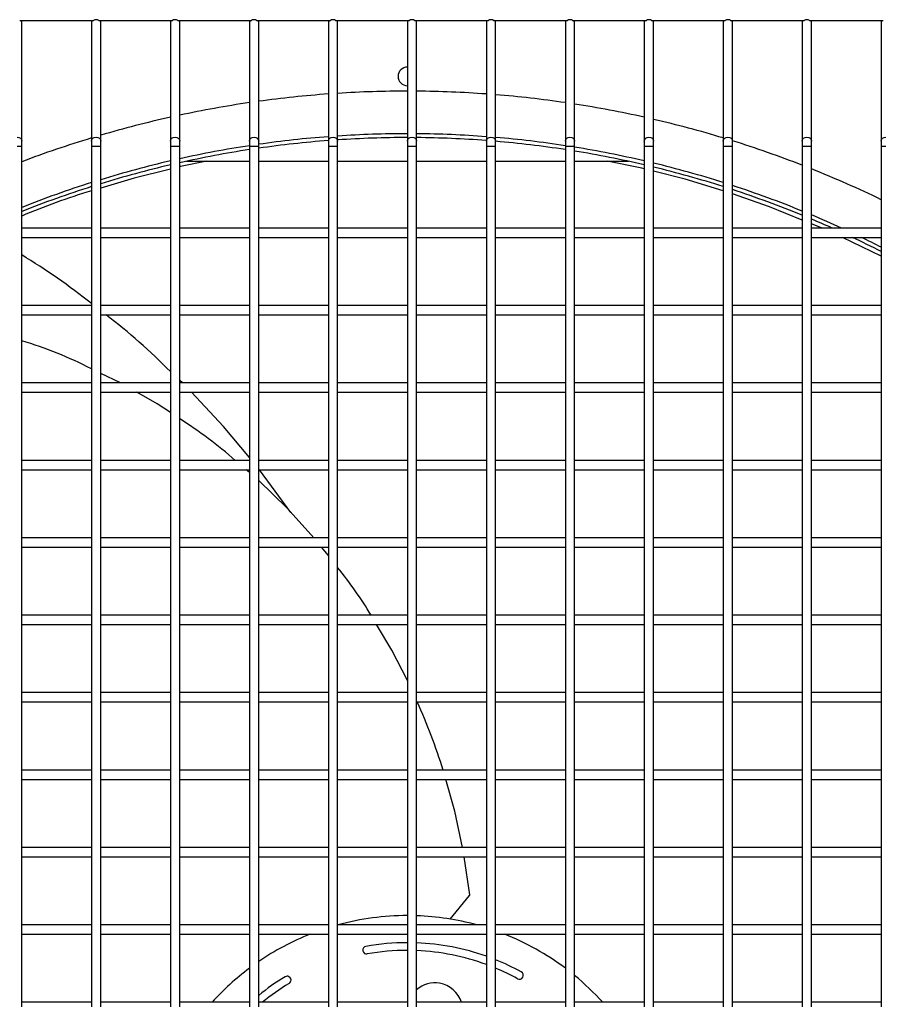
# Model space of a CAD drawing. Extents: x -90708 to 277869, y -117 to 207445.
# Tile 121 of 233: x -78601 to -78322, y 127153 to 127471. Entities that reach past the tile are written whole.
import ezdxf

# ---------------------------------------------------------------- set-up
doc = ezdxf.new("R2010")
doc.units = 0
doc.header["$MEASUREMENT"] = 0
doc.layers.add('ARQ - EQUIPO CONDENSADORA', color=40, linetype='CONTINUOUS')

msp = doc.modelspace()

# ---------------------------------------------------------------- linework, layer by layer
at = {"layer": 'ARQ - EQUIPO CONDENSADORA', "linetype": 'Continuous'}
for p, q in [((-78600.594, 127470.674), (-78576.793, 127470.674)), ((-78599.944, 127470.174), (-78599.944, 127470.674)), ((-78599.944, 127431.801), (-78599.944, 127470.174)), ((-78577.444, 127470.674), (-78577.444, 127470.174)), ((-78577.444, 127470.174), (-78577.444, 127431.801)), ((-78575.094, 127470.674), (-78551.293, 127470.674)), ((-78574.444, 127470.174), (-78574.444, 127470.674)), ((-78574.444, 127431.801), (-78574.444, 127470.174)), ((-78551.944, 127470.674), (-78551.944, 127470.174)), ((-78551.944, 127470.174), (-78551.944, 127431.801)), ((-78549.594, 127470.674), (-78525.793, 127470.674)), ((-78548.944, 127470.174), (-78548.944, 127470.674)), ((-78548.944, 127431.801), (-78548.944, 127470.174)), ((-78526.444, 127470.674), (-78526.444, 127470.174)), ((-78526.444, 127470.174), (-78526.444, 127431.801)), ((-78524.094, 127470.674), (-78500.293, 127470.674)), ((-78523.444, 127470.174), (-78523.444, 127470.674)), ((-78523.444, 127431.801), (-78523.444, 127470.174)), ((-78500.944, 127470.674), (-78500.944, 127470.174)), ((-78500.944, 127470.174), (-78500.944, 127431.801)), ((-78498.594, 127470.674), (-78474.793, 127470.674)), ((-78497.944, 127470.174), (-78497.944, 127470.674)), ((-78497.944, 127431.801), (-78497.944, 127470.174)), ((-78475.444, 127470.674), (-78475.444, 127470.174)), ((-78475.444, 127470.174), (-78475.444, 127431.801)), ((-78473.094, 127470.674), (-78449.293, 127470.674)), ((-78472.444, 127470.174), (-78472.444, 127470.674)), ((-78472.444, 127431.801), (-78472.444, 127470.174)), ((-78449.944, 127470.674), (-78449.944, 127470.174)), ((-78449.944, 127470.174), (-78449.944, 127431.801)), ((-78447.594, 127470.674), (-78423.793, 127470.674)), ((-78446.944, 127470.174), (-78446.944, 127470.674)), ((-78446.944, 127431.801), (-78446.944, 127470.174)), ((-78424.444, 127470.674), (-78424.444, 127470.174)), ((-78424.444, 127470.174), (-78424.444, 127431.801)), ((-78422.094, 127470.674), (-78398.293, 127470.674)), ((-78421.444, 127470.174), (-78421.444, 127470.674)), ((-78421.444, 127431.801), (-78421.444, 127470.174)), ((-78398.944, 127470.674), (-78398.944, 127470.174)), ((-78398.944, 127470.174), (-78398.944, 127431.801)), ((-78396.594, 127470.674), (-78372.793, 127470.674)), ((-78395.944, 127470.174), (-78395.944, 127470.674)), ((-78395.944, 127431.801), (-78395.944, 127470.174)), ((-78373.444, 127470.674), (-78373.444, 127470.174)), ((-78373.444, 127470.174), (-78373.444, 127431.801)), ((-78371.094, 127470.674), (-78347.293, 127470.674)), ((-78370.444, 127470.174), (-78370.444, 127470.674)), ((-78370.444, 127431.801), (-78370.444, 127470.174)), ((-78347.944, 127470.674), (-78347.944, 127470.174)), ((-78347.944, 127470.174), (-78347.944, 127431.801)), ((-78345.594, 127470.674), (-78321.793, 127470.674)), ((-78344.944, 127470.174), (-78344.944, 127470.674)), ((-78344.944, 127431.801), (-78344.944, 127470.174)), ((-78322.444, 127470.674), (-78322.444, 127470.174)), ((-78322.444, 127470.174), (-78322.444, 127431.801)), ((-78599.944, 127430.124), (-78599.944, 127431.801)), ((-78577.444, 127431.801), (-78577.444, 127430.124)), ((-78574.444, 127430.124), (-78574.444, 127431.801)), ((-78551.944, 127431.801), (-78551.944, 127430.124)), ((-78548.944, 127430.124), (-78548.944, 127431.801)), ((-78526.444, 127431.801), (-78526.444, 127430.124)), ((-78523.444, 127430.124), (-78523.444, 127431.801)), ((-78500.944, 127431.801), (-78500.944, 127430.124)), ((-78497.944, 127430.124), (-78497.944, 127431.801)), ((-78475.444, 127431.801), (-78475.444, 127430.124)), ((-78472.444, 127430.124), (-78472.444, 127431.801)), ((-78449.944, 127431.801), (-78449.944, 127430.124)), ((-78446.944, 127430.124), (-78446.944, 127431.801)), ((-78424.444, 127431.801), (-78424.444, 127430.124)), ((-78421.444, 127430.124), (-78421.444, 127431.801)), ((-78398.944, 127431.801), (-78398.944, 127430.124)), ((-78395.944, 127430.124), (-78395.944, 127431.801)), ((-78373.444, 127431.801), (-78373.444, 127430.124)), ((-78370.444, 127430.124), (-78370.444, 127431.801)), ((-78347.944, 127431.801), (-78347.944, 127430.124)), ((-78344.944, 127430.124), (-78344.944, 127431.801)), ((-78322.444, 127431.801), (-78322.444, 127430.124)), ((-78601.444, 127430.124), (-78599.944, 127430.124)), ((-78599.944, 127402.174), (-78599.944, 127430.124)), ((-78577.444, 127430.124), (-78577.444, 127402.175)), ((-78577.444, 127430.124), (-78575.944, 127430.124)), ((-78575.944, 127430.124), (-78574.444, 127430.124)), ((-78574.444, 127402.174), (-78574.444, 127430.124)), ((-78551.944, 127430.124), (-78551.944, 127402.175)), ((-78551.944, 127430.124), (-78550.444, 127430.124)), ((-78550.444, 127430.124), (-78548.944, 127430.124)), ((-78548.944, 127402.174), (-78548.944, 127430.124)), ((-78526.444, 127430.124), (-78526.444, 127402.175)), ((-78526.444, 127430.124), (-78524.944, 127430.124)), ((-78524.944, 127430.124), (-78523.444, 127430.124)), ((-78523.444, 127402.174), (-78523.444, 127430.124)), ((-78500.944, 127430.124), (-78500.944, 127402.175)), ((-78500.944, 127430.124), (-78499.444, 127430.124)), ((-78499.444, 127430.124), (-78497.944, 127430.124)), ((-78497.944, 127402.174), (-78497.944, 127430.124)), ((-78475.444, 127430.124), (-78475.444, 127402.175)), ((-78475.444, 127430.124), (-78473.944, 127430.124)), ((-78473.944, 127430.124), (-78472.444, 127430.124)), ((-78472.444, 127402.174), (-78472.444, 127430.124)), ((-78449.944, 127430.124), (-78449.944, 127402.175)), ((-78449.944, 127430.124), (-78448.444, 127430.124)), ((-78448.444, 127430.124), (-78446.944, 127430.124)), ((-78446.944, 127402.174), (-78446.944, 127430.124)), ((-78424.444, 127430.124), (-78424.444, 127402.175)), ((-78424.444, 127430.124), (-78422.944, 127430.124)), ((-78422.944, 127430.124), (-78421.444, 127430.124)), ((-78421.444, 127402.174), (-78421.444, 127430.124)), ((-78398.944, 127430.124), (-78398.944, 127402.175)), ((-78398.944, 127430.124), (-78397.444, 127430.124)), ((-78397.444, 127430.124), (-78395.944, 127430.124)), ((-78395.944, 127402.174), (-78395.944, 127430.124)), ((-78373.444, 127430.124), (-78373.444, 127402.175)), ((-78373.444, 127430.124), (-78371.944, 127430.124)), ((-78371.944, 127430.124), (-78370.444, 127430.124)), ((-78370.444, 127402.174), (-78370.444, 127430.124)), ((-78347.944, 127430.124), (-78347.944, 127402.175)), ((-78347.944, 127430.124), (-78346.444, 127430.124)), ((-78346.444, 127430.124), (-78344.944, 127430.124)), ((-78344.944, 127402.174), (-78344.944, 127430.124)), ((-78322.444, 127430.124), (-78322.444, 127402.175)), ((-78322.444, 127430.124), (-78320.944, 127430.124)), ((-78546.783, 127425.268), (-78526.444, 127425.268)), ((-78523.444, 127425.268), (-78500.944, 127425.268)), ((-78497.944, 127425.268), (-78475.444, 127425.268)), ((-78472.444, 127425.268), (-78449.944, 127425.268)), ((-78446.944, 127425.268), (-78424.444, 127425.268)), ((-78421.444, 127425.268), (-78404.103, 127425.268)), ((-78577.444, 127403.674), (-78599.944, 127403.674)), ((-78551.944, 127403.674), (-78574.444, 127403.674)), ((-78526.444, 127403.674), (-78548.944, 127403.674)), ((-78500.944, 127403.674), (-78523.444, 127403.674)), ((-78475.444, 127403.674), (-78497.944, 127403.674)), ((-78449.944, 127403.674), (-78472.444, 127403.674)), ((-78424.444, 127403.674), (-78446.944, 127403.674)), ((-78398.944, 127403.674), (-78421.444, 127403.674)), ((-78373.444, 127403.674), (-78395.944, 127403.674)), ((-78347.944, 127403.674), (-78370.444, 127403.674)), ((-78341.486, 127403.674), (-78344.944, 127405.081)), ((-78322.444, 127403.674), (-78344.944, 127403.674)), ((-78599.944, 127377.174), (-78599.944, 127402.174)), ((-78599.944, 127400.674), (-78577.444, 127400.674)), ((-78577.444, 127402.175), (-78577.444, 127377.175)), ((-78574.444, 127377.174), (-78574.444, 127402.174)), ((-78574.444, 127400.674), (-78551.944, 127400.674)), ((-78551.944, 127402.175), (-78551.944, 127377.175)), ((-78548.944, 127377.174), (-78548.944, 127402.174)), ((-78548.944, 127400.674), (-78526.444, 127400.674)), ((-78526.444, 127402.175), (-78526.444, 127377.175)), ((-78523.444, 127377.174), (-78523.444, 127402.174)), ((-78523.444, 127400.674), (-78500.944, 127400.674)), ((-78500.944, 127402.175), (-78500.944, 127377.175)), ((-78497.944, 127377.174), (-78497.944, 127402.174)), ((-78497.944, 127400.674), (-78475.444, 127400.674)), ((-78475.444, 127402.175), (-78475.444, 127377.175)), ((-78472.444, 127377.174), (-78472.444, 127402.174)), ((-78472.444, 127400.674), (-78449.944, 127400.674)), ((-78449.944, 127402.175), (-78449.944, 127377.175)), ((-78446.944, 127377.174), (-78446.944, 127402.174)), ((-78446.944, 127400.674), (-78424.444, 127400.674)), ((-78424.444, 127402.175), (-78424.444, 127377.175)), ((-78421.444, 127377.174), (-78421.444, 127402.174)), ((-78421.444, 127400.674), (-78398.944, 127400.674)), ((-78398.944, 127402.175), (-78398.944, 127377.175)), ((-78395.944, 127377.174), (-78395.944, 127402.174)), ((-78395.944, 127400.674), (-78373.444, 127400.674)), ((-78373.444, 127402.175), (-78373.444, 127377.175)), ((-78370.444, 127377.174), (-78370.444, 127402.174)), ((-78370.444, 127400.674), (-78347.944, 127400.674)), ((-78347.944, 127402.175), (-78347.944, 127377.175)), ((-78344.944, 127377.174), (-78344.944, 127402.174)), ((-78344.944, 127400.674), (-78322.444, 127400.674)), ((-78322.444, 127394.664), (-78334.989, 127400.674)), ((-78322.444, 127402.175), (-78322.444, 127377.175)), ((-78577.444, 127378.674), (-78599.944, 127378.674)), ((-78599.944, 127352.174), (-78599.944, 127377.174)), ((-78577.444, 127377.175), (-78577.444, 127352.175)), ((-78551.944, 127378.674), (-78574.444, 127378.674)), ((-78574.444, 127352.174), (-78574.444, 127377.174)), ((-78551.944, 127377.175), (-78551.944, 127352.175)), ((-78526.444, 127378.674), (-78548.944, 127378.674)), ((-78548.944, 127352.174), (-78548.944, 127377.174)), ((-78526.444, 127377.175), (-78526.444, 127352.175)), ((-78500.944, 127378.674), (-78523.444, 127378.674)), ((-78523.444, 127352.174), (-78523.444, 127377.174)), ((-78500.944, 127377.175), (-78500.944, 127352.175)), ((-78475.444, 127378.674), (-78497.944, 127378.674)), ((-78497.944, 127352.174), (-78497.944, 127377.174)), ((-78475.444, 127377.175), (-78475.444, 127352.175)), ((-78449.944, 127378.674), (-78472.444, 127378.674)), ((-78472.444, 127352.174), (-78472.444, 127377.174)), ((-78449.944, 127377.175), (-78449.944, 127352.175)), ((-78424.444, 127378.674), (-78446.944, 127378.674)), ((-78446.944, 127352.174), (-78446.944, 127377.174)), ((-78424.444, 127377.175), (-78424.444, 127352.175)), ((-78398.944, 127378.674), (-78421.444, 127378.674)), ((-78421.444, 127352.174), (-78421.444, 127377.174)), ((-78398.944, 127377.175), (-78398.944, 127352.175)), ((-78373.444, 127378.674), (-78395.944, 127378.674)), ((-78395.944, 127352.174), (-78395.944, 127377.174)), ((-78373.444, 127377.175), (-78373.444, 127352.175)), ((-78347.944, 127378.674), (-78370.444, 127378.674)), ((-78370.444, 127352.174), (-78370.444, 127377.174)), ((-78347.944, 127377.175), (-78347.944, 127352.175)), ((-78322.444, 127378.674), (-78344.944, 127378.674)), ((-78344.944, 127352.174), (-78344.944, 127377.174)), ((-78322.444, 127377.175), (-78322.444, 127352.175)), ((-78599.944, 127375.674), (-78577.444, 127375.674)), ((-78574.444, 127375.674), (-78551.944, 127375.674)), ((-78548.944, 127375.674), (-78526.444, 127375.674)), ((-78523.444, 127375.674), (-78500.944, 127375.674)), ((-78497.944, 127375.674), (-78475.444, 127375.674)), ((-78472.444, 127375.674), (-78449.944, 127375.674)), ((-78446.944, 127375.674), (-78424.444, 127375.674)), ((-78421.444, 127375.674), (-78398.944, 127375.674)), ((-78395.944, 127375.674), (-78373.444, 127375.674)), ((-78370.444, 127375.674), (-78347.944, 127375.674)), ((-78344.944, 127375.674), (-78322.444, 127375.674)), ((-78568.02, 127353.674), (-78574.444, 127356.776)), ((-78577.444, 127353.674), (-78599.944, 127353.674)), ((-78599.944, 127327.174), (-78599.944, 127352.174)), ((-78577.444, 127352.175), (-78577.444, 127327.175)), ((-78551.944, 127353.674), (-78574.444, 127353.674)), ((-78574.444, 127327.174), (-78574.444, 127352.174)), ((-78551.944, 127352.175), (-78551.944, 127327.175)), ((-78548.081, 127353.674), (-78548.944, 127354.49)), ((-78526.444, 127353.674), (-78548.944, 127353.674)), ((-78548.944, 127327.174), (-78548.944, 127352.174)), ((-78526.444, 127352.175), (-78526.444, 127327.175)), ((-78500.944, 127353.674), (-78523.444, 127353.674)), ((-78523.444, 127327.174), (-78523.444, 127352.174)), ((-78500.944, 127352.175), (-78500.944, 127327.175)), ((-78475.444, 127353.674), (-78497.944, 127353.674)), ((-78497.944, 127327.174), (-78497.944, 127352.174)), ((-78475.444, 127352.175), (-78475.444, 127327.175)), ((-78449.944, 127353.674), (-78472.444, 127353.674)), ((-78472.444, 127327.174), (-78472.444, 127352.174)), ((-78449.944, 127352.175), (-78449.944, 127327.175)), ((-78424.444, 127353.674), (-78446.944, 127353.674)), ((-78446.944, 127327.174), (-78446.944, 127352.174)), ((-78424.444, 127352.175), (-78424.444, 127327.175)), ((-78398.944, 127353.674), (-78421.444, 127353.674)), ((-78421.444, 127327.174), (-78421.444, 127352.174)), ((-78398.944, 127352.175), (-78398.944, 127327.175)), ((-78373.444, 127353.674), (-78395.944, 127353.674)), ((-78395.944, 127327.174), (-78395.944, 127352.174)), ((-78373.444, 127352.175), (-78373.444, 127327.175)), ((-78347.944, 127353.674), (-78370.444, 127353.674)), ((-78370.444, 127327.174), (-78370.444, 127352.174)), ((-78347.944, 127352.175), (-78347.944, 127327.175)), ((-78322.444, 127353.674), (-78344.944, 127353.674)), ((-78344.944, 127327.174), (-78344.944, 127352.174)), ((-78322.444, 127352.175), (-78322.444, 127327.175)), ((-78599.944, 127350.674), (-78577.444, 127350.674)), ((-78574.444, 127350.674), (-78551.944, 127350.674)), ((-78548.944, 127350.674), (-78526.444, 127350.674)), ((-78523.444, 127350.674), (-78500.944, 127350.674)), ((-78497.944, 127350.674), (-78475.444, 127350.674)), ((-78472.444, 127350.674), (-78449.944, 127350.674)), ((-78446.944, 127350.674), (-78424.444, 127350.674)), ((-78421.444, 127350.674), (-78398.944, 127350.674)), ((-78395.944, 127350.674), (-78373.444, 127350.674)), ((-78370.444, 127350.674), (-78347.944, 127350.674)), ((-78344.944, 127350.674), (-78322.444, 127350.674)), ((-78577.444, 127328.674), (-78599.944, 127328.674)), ((-78599.944, 127302.174), (-78599.944, 127327.174)), ((-78577.444, 127327.175), (-78577.444, 127302.175)), ((-78551.944, 127328.674), (-78574.444, 127328.674)), ((-78574.444, 127302.174), (-78574.444, 127327.174)), ((-78551.944, 127327.175), (-78551.944, 127302.175)), ((-78526.444, 127328.674), (-78548.944, 127328.674)), ((-78548.944, 127302.174), (-78548.944, 127327.174)), ((-78526.444, 127327.175), (-78526.444, 127302.175)), ((-78500.944, 127328.674), (-78523.444, 127328.674)), ((-78523.444, 127302.174), (-78523.444, 127327.174)), ((-78500.944, 127327.175), (-78500.944, 127302.175)), ((-78475.444, 127328.674), (-78497.944, 127328.674)), ((-78497.944, 127302.174), (-78497.944, 127327.174)), ((-78475.444, 127327.175), (-78475.444, 127302.175)), ((-78449.944, 127328.674), (-78472.444, 127328.674)), ((-78472.444, 127302.174), (-78472.444, 127327.174)), ((-78449.944, 127327.175), (-78449.944, 127302.175)), ((-78424.444, 127328.674), (-78446.944, 127328.674)), ((-78446.944, 127302.174), (-78446.944, 127327.174)), ((-78424.444, 127327.175), (-78424.444, 127302.175)), ((-78398.944, 127328.674), (-78421.444, 127328.674)), ((-78421.444, 127302.174), (-78421.444, 127327.174)), ((-78398.944, 127327.175), (-78398.944, 127302.175)), ((-78373.444, 127328.674), (-78395.944, 127328.674)), ((-78395.944, 127302.174), (-78395.944, 127327.174)), ((-78373.444, 127327.175), (-78373.444, 127302.175)), ((-78347.944, 127328.674), (-78370.444, 127328.674)), ((-78370.444, 127302.174), (-78370.444, 127327.174)), ((-78347.944, 127327.175), (-78347.944, 127302.175)), ((-78322.444, 127328.674), (-78344.944, 127328.674)), ((-78344.944, 127302.174), (-78344.944, 127327.174)), ((-78322.444, 127327.175), (-78322.444, 127302.175)), ((-78599.944, 127325.674), (-78577.444, 127325.674)), ((-78574.444, 127325.674), (-78551.944, 127325.674)), ((-78548.944, 127325.674), (-78526.444, 127325.674)), ((-78526.444, 127324.778), (-78527.492, 127325.674)), ((-78523.444, 127325.674), (-78500.944, 127325.674)), ((-78513.012, 127311.876), (-78523.182, 127325.674)), ((-78497.944, 127325.674), (-78475.444, 127325.674)), ((-78472.444, 127325.674), (-78449.944, 127325.674)), ((-78446.944, 127325.674), (-78424.444, 127325.674)), ((-78421.444, 127325.674), (-78398.944, 127325.674)), ((-78395.944, 127325.674), (-78373.444, 127325.674)), ((-78370.444, 127325.674), (-78347.944, 127325.674)), ((-78344.944, 127325.674), (-78322.444, 127325.674)), ((-78577.444, 127303.674), (-78599.944, 127303.674)), ((-78551.944, 127303.674), (-78574.444, 127303.674)), ((-78526.444, 127303.674), (-78548.944, 127303.674)), ((-78500.944, 127303.674), (-78523.444, 127303.674)), ((-78475.444, 127303.674), (-78497.944, 127303.674)), ((-78449.944, 127303.674), (-78472.444, 127303.674)), ((-78424.444, 127303.674), (-78446.944, 127303.674)), ((-78398.944, 127303.674), (-78421.444, 127303.674)), ((-78373.444, 127303.674), (-78395.944, 127303.674)), ((-78347.944, 127303.674), (-78370.444, 127303.674)), ((-78322.444, 127303.674), (-78344.944, 127303.674)), ((-78599.944, 127277.174), (-78599.944, 127302.174)), ((-78599.944, 127300.674), (-78577.444, 127300.674)), ((-78577.444, 127302.175), (-78577.444, 127277.175)), ((-78574.444, 127277.174), (-78574.444, 127302.174)), ((-78574.444, 127300.674), (-78551.944, 127300.674)), ((-78551.944, 127302.175), (-78551.944, 127277.175)), ((-78548.944, 127277.174), (-78548.944, 127302.174)), ((-78548.944, 127300.674), (-78526.444, 127300.674)), ((-78526.444, 127302.175), (-78526.444, 127277.175)), ((-78523.444, 127277.174), (-78523.444, 127302.174)), ((-78523.444, 127300.674), (-78500.944, 127300.674)), ((-78500.944, 127297.915), (-78503.119, 127300.674)), ((-78500.944, 127302.175), (-78500.944, 127277.175)), ((-78497.944, 127277.174), (-78497.944, 127302.174)), ((-78497.944, 127300.674), (-78475.444, 127300.674)), ((-78475.444, 127302.175), (-78475.444, 127277.175)), ((-78472.444, 127277.174), (-78472.444, 127302.174)), ((-78472.444, 127300.674), (-78449.944, 127300.674)), ((-78449.944, 127302.175), (-78449.944, 127277.175)), ((-78446.944, 127277.174), (-78446.944, 127302.174)), ((-78446.944, 127300.674), (-78424.444, 127300.674)), ((-78424.444, 127302.175), (-78424.444, 127277.175)), ((-78421.444, 127277.174), (-78421.444, 127302.174)), ((-78421.444, 127300.674), (-78398.944, 127300.674)), ((-78398.944, 127302.175), (-78398.944, 127277.175)), ((-78395.944, 127277.174), (-78395.944, 127302.174)), ((-78395.944, 127300.674), (-78373.444, 127300.674)), ((-78373.444, 127302.175), (-78373.444, 127277.175)), ((-78370.444, 127277.174), (-78370.444, 127302.174)), ((-78370.444, 127300.674), (-78347.944, 127300.674)), ((-78347.944, 127302.175), (-78347.944, 127277.175)), ((-78344.944, 127277.174), (-78344.944, 127302.174)), ((-78344.944, 127300.674), (-78322.444, 127300.674)), ((-78322.444, 127302.175), (-78322.444, 127277.175)), ((-78577.444, 127278.674), (-78599.944, 127278.674)), ((-78551.944, 127278.674), (-78574.444, 127278.674)), ((-78526.444, 127278.674), (-78548.944, 127278.674)), ((-78500.944, 127278.674), (-78523.444, 127278.674)), ((-78475.444, 127278.674), (-78497.944, 127278.674)), ((-78449.944, 127278.674), (-78472.444, 127278.674)), ((-78424.444, 127278.674), (-78446.944, 127278.674)), ((-78398.944, 127278.674), (-78421.444, 127278.674)), ((-78373.444, 127278.674), (-78395.944, 127278.674)), ((-78347.944, 127278.674), (-78370.444, 127278.674)), ((-78322.444, 127278.674), (-78344.944, 127278.674)), ((-78599.944, 127252.174), (-78599.944, 127277.174)), ((-78599.944, 127275.674), (-78577.444, 127275.674)), ((-78577.444, 127277.175), (-78577.444, 127252.175)), ((-78574.444, 127252.174), (-78574.444, 127277.174)), ((-78574.444, 127275.674), (-78551.944, 127275.674)), ((-78551.944, 127277.175), (-78551.944, 127252.175)), ((-78548.944, 127252.174), (-78548.944, 127277.174)), ((-78548.944, 127275.674), (-78526.444, 127275.674)), ((-78526.444, 127277.175), (-78526.444, 127252.175)), ((-78523.444, 127252.174), (-78523.444, 127277.174)), ((-78523.444, 127275.674), (-78500.944, 127275.674)), ((-78500.944, 127277.175), (-78500.944, 127252.175)), ((-78497.944, 127252.174), (-78497.944, 127277.174)), ((-78497.944, 127275.674), (-78475.444, 127275.674)), ((-78475.444, 127277.175), (-78475.444, 127252.175)), ((-78472.444, 127252.174), (-78472.444, 127277.174)), ((-78472.444, 127275.674), (-78449.944, 127275.674)), ((-78449.944, 127277.175), (-78449.944, 127252.175)), ((-78446.944, 127252.174), (-78446.944, 127277.174)), ((-78446.944, 127275.674), (-78424.444, 127275.674)), ((-78424.444, 127277.175), (-78424.444, 127252.175)), ((-78421.444, 127252.174), (-78421.444, 127277.174)), ((-78421.444, 127275.674), (-78398.944, 127275.674)), ((-78398.944, 127277.175), (-78398.944, 127252.175)), ((-78395.944, 127252.174), (-78395.944, 127277.174)), ((-78395.944, 127275.674), (-78373.444, 127275.674)), ((-78373.444, 127277.175), (-78373.444, 127252.175)), ((-78370.444, 127252.174), (-78370.444, 127277.174)), ((-78370.444, 127275.674), (-78347.944, 127275.674)), ((-78347.944, 127277.175), (-78347.944, 127252.175)), ((-78344.944, 127252.174), (-78344.944, 127277.174)), ((-78344.944, 127275.674), (-78322.444, 127275.674)), ((-78322.444, 127277.175), (-78322.444, 127252.175)), ((-78577.444, 127253.674), (-78599.944, 127253.674)), ((-78551.944, 127253.674), (-78574.444, 127253.674)), ((-78526.444, 127253.674), (-78548.944, 127253.674)), ((-78500.944, 127253.674), (-78523.444, 127253.674)), ((-78475.444, 127253.674), (-78497.944, 127253.674)), ((-78449.944, 127253.674), (-78472.444, 127253.674)), ((-78424.444, 127253.674), (-78446.944, 127253.674)), ((-78398.944, 127253.674), (-78421.444, 127253.674)), ((-78373.444, 127253.674), (-78395.944, 127253.674)), ((-78347.944, 127253.674), (-78370.444, 127253.674)), ((-78322.444, 127253.674), (-78344.944, 127253.674)), ((-78599.944, 127227.174), (-78599.944, 127252.174)), ((-78599.944, 127250.674), (-78577.444, 127250.674)), ((-78577.444, 127252.175), (-78577.444, 127227.175)), ((-78574.444, 127227.174), (-78574.444, 127252.174)), ((-78574.444, 127250.674), (-78551.944, 127250.674)), ((-78551.944, 127252.175), (-78551.944, 127227.175)), ((-78548.944, 127227.174), (-78548.944, 127252.174)), ((-78548.944, 127250.674), (-78526.444, 127250.674)), ((-78526.444, 127252.175), (-78526.444, 127227.175)), ((-78523.444, 127227.174), (-78523.444, 127252.174)), ((-78523.444, 127250.674), (-78500.944, 127250.674)), ((-78500.944, 127252.175), (-78500.944, 127227.175)), ((-78497.944, 127227.174), (-78497.944, 127252.174)), ((-78497.944, 127250.674), (-78475.444, 127250.674)), ((-78475.444, 127252.175), (-78475.444, 127227.175)), ((-78472.444, 127227.174), (-78472.444, 127252.174)), ((-78472.444, 127250.674), (-78449.944, 127250.674)), ((-78449.944, 127252.175), (-78449.944, 127227.175)), ((-78446.944, 127227.174), (-78446.944, 127252.174)), ((-78446.944, 127250.674), (-78424.444, 127250.674)), ((-78424.444, 127252.175), (-78424.444, 127227.175)), ((-78421.444, 127227.174), (-78421.444, 127252.174)), ((-78421.444, 127250.674), (-78398.944, 127250.674)), ((-78398.944, 127252.175), (-78398.944, 127227.175)), ((-78395.944, 127227.174), (-78395.944, 127252.174)), ((-78395.944, 127250.674), (-78373.444, 127250.674)), ((-78373.444, 127252.175), (-78373.444, 127227.175)), ((-78370.444, 127227.174), (-78370.444, 127252.174)), ((-78370.444, 127250.674), (-78347.944, 127250.674)), ((-78347.944, 127252.175), (-78347.944, 127227.175)), ((-78344.944, 127227.174), (-78344.944, 127252.174)), ((-78344.944, 127250.674), (-78322.444, 127250.674)), ((-78322.444, 127252.175), (-78322.444, 127227.175)), ((-78577.444, 127228.674), (-78599.944, 127228.674)), ((-78551.944, 127228.674), (-78574.444, 127228.674)), ((-78526.444, 127228.674), (-78548.944, 127228.674)), ((-78500.944, 127228.674), (-78523.444, 127228.674)), ((-78475.444, 127228.674), (-78497.944, 127228.674)), ((-78449.944, 127228.674), (-78472.444, 127228.674)), ((-78424.444, 127228.674), (-78446.944, 127228.674)), ((-78398.944, 127228.674), (-78421.444, 127228.674)), ((-78373.444, 127228.674), (-78395.944, 127228.674)), ((-78347.944, 127228.674), (-78370.444, 127228.674)), ((-78322.444, 127228.674), (-78344.944, 127228.674)), ((-78599.944, 127202.174), (-78599.944, 127227.174)), ((-78599.944, 127225.674), (-78577.444, 127225.674)), ((-78577.444, 127227.175), (-78577.444, 127202.175)), ((-78574.444, 127202.174), (-78574.444, 127227.174)), ((-78574.444, 127225.674), (-78551.944, 127225.674)), ((-78551.944, 127227.175), (-78551.944, 127202.175)), ((-78548.944, 127202.174), (-78548.944, 127227.174)), ((-78548.944, 127225.674), (-78526.444, 127225.674)), ((-78526.444, 127227.175), (-78526.444, 127202.175)), ((-78523.444, 127202.174), (-78523.444, 127227.174)), ((-78523.444, 127225.674), (-78500.944, 127225.674)), ((-78500.944, 127227.175), (-78500.944, 127202.175)), ((-78497.944, 127202.174), (-78497.944, 127227.174)), ((-78497.944, 127225.674), (-78475.444, 127225.674)), ((-78475.444, 127227.175), (-78475.444, 127202.175)), ((-78472.444, 127202.174), (-78472.444, 127227.174)), ((-78472.444, 127225.674), (-78449.944, 127225.674)), ((-78449.944, 127227.175), (-78449.944, 127202.175)), ((-78446.944, 127202.174), (-78446.944, 127227.174)), ((-78446.944, 127225.674), (-78424.444, 127225.674)), ((-78424.444, 127227.175), (-78424.444, 127202.175)), ((-78421.444, 127202.174), (-78421.444, 127227.174)), ((-78421.444, 127225.674), (-78398.944, 127225.674)), ((-78398.944, 127227.175), (-78398.944, 127202.175)), ((-78395.944, 127202.174), (-78395.944, 127227.174)), ((-78395.944, 127225.674), (-78373.444, 127225.674)), ((-78373.444, 127227.175), (-78373.444, 127202.175)), ((-78370.444, 127202.174), (-78370.444, 127227.174)), ((-78370.444, 127225.674), (-78347.944, 127225.674)), ((-78347.944, 127227.175), (-78347.944, 127202.175)), ((-78344.944, 127202.174), (-78344.944, 127227.174)), ((-78344.944, 127225.674), (-78322.444, 127225.674)), ((-78322.444, 127227.175), (-78322.444, 127202.175)), ((-78577.444, 127203.674), (-78599.944, 127203.674)), ((-78599.944, 127177.174), (-78599.944, 127202.174)), ((-78577.444, 127202.175), (-78577.444, 127177.175)), ((-78551.944, 127203.674), (-78574.444, 127203.674)), ((-78574.444, 127177.174), (-78574.444, 127202.174)), ((-78551.944, 127202.175), (-78551.944, 127177.175)), ((-78526.444, 127203.674), (-78548.944, 127203.674)), ((-78548.944, 127177.174), (-78548.944, 127202.174)), ((-78526.444, 127202.175), (-78526.444, 127177.175)), ((-78500.944, 127203.674), (-78523.444, 127203.674)), ((-78523.444, 127177.174), (-78523.444, 127202.174)), ((-78500.944, 127202.175), (-78500.944, 127177.175)), ((-78475.444, 127203.674), (-78497.944, 127203.674)), ((-78497.944, 127177.174), (-78497.944, 127202.174)), ((-78475.444, 127202.175), (-78475.444, 127177.175)), ((-78449.944, 127203.674), (-78472.444, 127203.674)), ((-78472.444, 127177.174), (-78472.444, 127202.174)), ((-78449.944, 127202.175), (-78449.944, 127177.175)), ((-78424.444, 127203.674), (-78446.944, 127203.674)), ((-78446.944, 127177.174), (-78446.944, 127202.174)), ((-78424.444, 127202.175), (-78424.444, 127177.175)), ((-78398.944, 127203.674), (-78421.444, 127203.674)), ((-78421.444, 127177.174), (-78421.444, 127202.174)), ((-78398.944, 127202.175), (-78398.944, 127177.175)), ((-78373.444, 127203.674), (-78395.944, 127203.674)), ((-78395.944, 127177.174), (-78395.944, 127202.174)), ((-78373.444, 127202.175), (-78373.444, 127177.175)), ((-78347.944, 127203.674), (-78370.444, 127203.674)), ((-78370.444, 127177.174), (-78370.444, 127202.174)), ((-78347.944, 127202.175), (-78347.944, 127177.175)), ((-78322.444, 127203.674), (-78344.944, 127203.674)), ((-78344.944, 127177.174), (-78344.944, 127202.174)), ((-78322.444, 127202.175), (-78322.444, 127177.175)), ((-78599.944, 127200.674), (-78577.444, 127200.674)), ((-78574.444, 127200.674), (-78551.944, 127200.674)), ((-78548.944, 127200.674), (-78526.444, 127200.674)), ((-78523.444, 127200.674), (-78500.944, 127200.674)), ((-78497.944, 127200.674), (-78475.444, 127200.674)), ((-78472.444, 127200.674), (-78449.944, 127200.674)), ((-78455.292, 127188.424), (-78457.097, 127200.674)), ((-78446.944, 127200.674), (-78424.444, 127200.674)), ((-78421.444, 127200.674), (-78398.944, 127200.674)), ((-78395.944, 127200.674), (-78373.444, 127200.674)), ((-78370.444, 127200.674), (-78347.944, 127200.674)), ((-78344.944, 127200.674), (-78322.444, 127200.674)), ((-78461.617, 127180.541), (-78455.371, 127188.155)), ((-78577.444, 127178.674), (-78599.944, 127178.674)), ((-78599.944, 127152.174), (-78599.944, 127177.174)), ((-78577.444, 127177.175), (-78577.444, 127152.175)), ((-78551.944, 127178.674), (-78574.444, 127178.674)), ((-78574.444, 127152.174), (-78574.444, 127177.174)), ((-78551.944, 127177.175), (-78551.944, 127152.175)), ((-78526.444, 127178.674), (-78548.944, 127178.674)), ((-78548.944, 127152.174), (-78548.944, 127177.174)), ((-78526.444, 127177.175), (-78526.444, 127152.175)), ((-78500.944, 127178.674), (-78523.444, 127178.674)), ((-78523.444, 127152.174), (-78523.444, 127177.174)), ((-78500.944, 127177.175), (-78500.944, 127152.175)), ((-78475.444, 127178.674), (-78497.944, 127178.674)), ((-78497.944, 127152.174), (-78497.944, 127177.174)), ((-78475.444, 127177.175), (-78475.444, 127152.175)), ((-78449.944, 127178.674), (-78472.444, 127178.674)), ((-78472.444, 127152.174), (-78472.444, 127177.174)), ((-78449.944, 127177.175), (-78449.944, 127152.175)), ((-78424.444, 127178.674), (-78446.944, 127178.674)), ((-78446.944, 127152.174), (-78446.944, 127177.174)), ((-78424.444, 127177.175), (-78424.444, 127152.175)), ((-78398.944, 127178.674), (-78421.444, 127178.674)), ((-78421.444, 127152.174), (-78421.444, 127177.174)), ((-78398.944, 127177.175), (-78398.944, 127152.175)), ((-78373.444, 127178.674), (-78395.944, 127178.674)), ((-78395.944, 127152.174), (-78395.944, 127177.174)), ((-78373.444, 127177.175), (-78373.444, 127152.175)), ((-78347.944, 127178.674), (-78370.444, 127178.674)), ((-78370.444, 127152.174), (-78370.444, 127177.174)), ((-78347.944, 127177.175), (-78347.944, 127152.175)), ((-78322.444, 127178.674), (-78344.944, 127178.674)), ((-78344.944, 127152.174), (-78344.944, 127177.174)), ((-78322.444, 127177.175), (-78322.444, 127152.175)), ((-78599.944, 127175.674), (-78577.444, 127175.674)), ((-78574.444, 127175.674), (-78551.944, 127175.674)), ((-78548.944, 127175.674), (-78526.444, 127175.674)), ((-78523.444, 127175.674), (-78500.944, 127175.674)), ((-78497.944, 127175.674), (-78475.444, 127175.674)), ((-78472.444, 127175.674), (-78449.944, 127175.674)), ((-78446.944, 127175.674), (-78424.444, 127175.674)), ((-78421.444, 127175.674), (-78398.944, 127175.674)), ((-78395.944, 127175.674), (-78373.444, 127175.674)), ((-78370.444, 127175.674), (-78347.944, 127175.674)), ((-78344.944, 127175.674), (-78322.444, 127175.674)), ((-78577.444, 127153.674), (-78599.944, 127153.674)), ((-78551.944, 127153.674), (-78574.444, 127153.674)), ((-78526.444, 127153.674), (-78548.944, 127153.674)), ((-78500.944, 127153.674), (-78523.444, 127153.674)), ((-78475.444, 127153.674), (-78497.944, 127153.674)), ((-78449.944, 127153.674), (-78472.444, 127153.674)), ((-78424.444, 127153.674), (-78446.944, 127153.674)), ((-78398.944, 127153.674), (-78421.444, 127153.674)), ((-78373.444, 127153.674), (-78395.944, 127153.674)), ((-78347.944, 127153.674), (-78370.444, 127153.674)), ((-78322.444, 127153.674), (-78344.944, 127153.674))]:
    msp.add_line(p, q, dxfattribs=at)
at = {"layer": 'ARQ - EQUIPO CONDENSADORA', "linetype": 'Continuous', "flags": 128}
for points in [[(-78601.444, 127433.059), (-78600.87, 127432.963), (-78600.383, 127432.691), (-78600.058, 127432.282), (-78599.944, 127431.801)], [(-78577.444, 127431.801), (-78577.33, 127432.282), (-78577.005, 127432.691), (-78576.518, 127432.963), (-78575.944, 127433.059)], [(-78575.944, 127433.059), (-78575.37, 127432.963), (-78574.883, 127432.691), (-78574.558, 127432.282), (-78574.444, 127431.801)], [(-78551.944, 127431.801), (-78551.83, 127432.282), (-78551.505, 127432.691), (-78551.018, 127432.963), (-78550.444, 127433.059)], [(-78550.444, 127433.059), (-78549.87, 127432.963), (-78549.383, 127432.691), (-78549.058, 127432.282), (-78548.944, 127431.801)], [(-78526.444, 127431.801), (-78526.33, 127432.282), (-78526.005, 127432.691), (-78525.518, 127432.963), (-78524.944, 127433.059)], [(-78524.944, 127433.059), (-78524.37, 127432.963), (-78523.883, 127432.691), (-78523.558, 127432.282), (-78523.444, 127431.801)], [(-78500.944, 127431.801), (-78500.83, 127432.282), (-78500.505, 127432.691), (-78500.018, 127432.963), (-78499.444, 127433.059)], [(-78499.444, 127433.059), (-78498.87, 127432.963), (-78498.383, 127432.691), (-78498.058, 127432.282), (-78497.944, 127431.801)], [(-78475.444, 127431.801), (-78475.33, 127432.282), (-78475.005, 127432.691), (-78474.518, 127432.963), (-78473.944, 127433.059)], [(-78473.944, 127433.059), (-78473.37, 127432.963), (-78472.883, 127432.691), (-78472.558, 127432.282), (-78472.444, 127431.801)], [(-78449.944, 127431.801), (-78449.83, 127432.282), (-78449.505, 127432.691), (-78449.018, 127432.963), (-78448.444, 127433.059)], [(-78448.444, 127433.059), (-78447.87, 127432.963), (-78447.383, 127432.691), (-78447.058, 127432.282), (-78446.944, 127431.801)], [(-78424.444, 127431.801), (-78424.33, 127432.282), (-78424.005, 127432.691), (-78423.518, 127432.963), (-78422.944, 127433.059)], [(-78422.944, 127433.059), (-78422.37, 127432.963), (-78421.883, 127432.691), (-78421.558, 127432.282), (-78421.444, 127431.801)], [(-78398.944, 127431.801), (-78398.83, 127432.282), (-78398.505, 127432.691), (-78398.018, 127432.963), (-78397.444, 127433.059)], [(-78397.444, 127433.059), (-78396.87, 127432.963), (-78396.383, 127432.691), (-78396.058, 127432.282), (-78395.944, 127431.801)], [(-78373.444, 127431.801), (-78373.33, 127432.282), (-78373.005, 127432.691), (-78372.518, 127432.963), (-78371.944, 127433.059)], [(-78371.944, 127433.059), (-78371.37, 127432.963), (-78370.883, 127432.691), (-78370.558, 127432.282), (-78370.444, 127431.801)], [(-78347.944, 127431.801), (-78347.83, 127432.282), (-78347.505, 127432.691), (-78347.018, 127432.963), (-78346.444, 127433.059)], [(-78346.444, 127433.059), (-78345.87, 127432.963), (-78345.383, 127432.691), (-78345.058, 127432.282), (-78344.944, 127431.801)], [(-78322.444, 127431.801), (-78322.33, 127432.282), (-78322.005, 127432.691), (-78321.518, 127432.963), (-78320.944, 127433.059)], [(-78540.177, 127425.268), (-78548.633, 127423.579), (-78548.944, 127423.502)], [(-78398.944, 127422.804), (-78399.755, 127423.011), (-78410.945, 127425.268)], [(-78551.944, 127422.757), (-78563.685, 127419.842), (-78574.444, 127416.628)], [(-78373.444, 127415.737), (-78385.788, 127419.453), (-78395.944, 127422.04)], [(-78347.944, 127406.302), (-78358.503, 127410.6), (-78370.444, 127414.759)], [(-78551.944, 127344.106), (-78556.252, 127346.947), (-78562.762, 127350.674)], [(-78526.444, 127329.596), (-78534.761, 127339.591), (-78545.162, 127350.674)], [(-78505.606, 127303.674), (-78514.232, 127313.228), (-78523.444, 127322.163)], [(-78475.444, 127257.567), (-78480.421, 127267.359), (-78485.364, 127275.674)], [(-78457.653, 127203.674), (-78460.166, 127215.442), (-78463.044, 127225.674)]]:
    msp.add_lwpolyline(points, dxfattribs=at)
at = {"layer": 'ARQ - EQUIPO CONDENSADORA', "linetype": 'Continuous'}
for centre, radius, start, end in [((-78600.568, 127470.13), 0.625, 4.07139, 60.5065), ((-78576.82, 127470.13), 0.625, 119.4935, 175.92861), ((-78575.944, 127469.684), 1.305, 49.37511, 130.62489), ((-78575.068, 127470.13), 0.625, 4.07139, 60.5065), ((-78551.32, 127470.13), 0.625, 119.4935, 175.92861), ((-78550.444, 127469.684), 1.305, 49.37511, 130.62489), ((-78549.568, 127470.13), 0.625, 4.07139, 60.5065), ((-78525.82, 127470.13), 0.625, 119.4935, 175.92861), ((-78524.944, 127469.684), 1.305, 49.37511, 130.62489), ((-78524.068, 127470.13), 0.625, 4.07139, 60.5065), ((-78500.32, 127470.13), 0.625, 119.4935, 175.92861), ((-78499.444, 127469.684), 1.305, 49.37511, 130.62489), ((-78498.568, 127470.13), 0.625, 4.07139, 60.5065), ((-78474.82, 127470.13), 0.625, 119.4935, 175.92861), ((-78473.944, 127469.684), 1.305, 49.37511, 130.62489), ((-78473.068, 127470.13), 0.625, 4.07139, 60.5065), ((-78449.32, 127470.13), 0.625, 119.4935, 175.92861), ((-78448.444, 127469.684), 1.305, 49.37511, 130.62489), ((-78447.568, 127470.13), 0.625, 4.07139, 60.5065), ((-78423.82, 127470.13), 0.625, 119.4935, 175.92861), ((-78422.944, 127469.684), 1.305, 49.37511, 130.62489), ((-78422.068, 127470.13), 0.625, 4.07139, 60.5065), ((-78398.32, 127470.13), 0.625, 119.4935, 175.9286), ((-78397.444, 127469.684), 1.305, 49.37511, 130.62489), ((-78396.568, 127470.13), 0.625, 4.07139, 60.5065), ((-78372.82, 127470.13), 0.625, 119.4935, 175.92861), ((-78371.944, 127469.684), 1.305, 49.37511, 130.62489), ((-78371.068, 127470.13), 0.625, 4.0714, 60.50649), ((-78347.32, 127470.13), 0.625, 119.4935, 175.92861), ((-78346.444, 127469.684), 1.305, 49.37511, 130.62489), ((-78345.568, 127470.13), 0.625, 4.07139, 60.5065), ((-78321.82, 127470.13), 0.625, 119.4935, 175.92861), ((-78475.443, 127452.673), 3, 90.0191, 269.9809), ((-78475.443, 127452.673), 3, 0, 1.47941), ((-78475.443, 127452.673), 3, 358.52059, 0), ((-78475.443, 127096.673), 351.25, 94.16338, 97.85448), ((-78475.443, 127096.673), 351.25, 90.00016, 93.67287), ((-78475.443, 127096.673), 351.25, 85.83695, 89.5108), ((-78475.443, 127096.673), 351.25, 81.65155, 85.34614), ((-78475.443, 127096.673), 351.25, 98.34878, 102.07873), ((-78475.443, 127096.673), 351.25, 77.42069, 81.15663), ((-78475.443, 127096.673), 351.25, 102.57964, 106.37085), ((-78475.443, 127096.673), 351.25, 73.11878, 76.9188), ((-78475.443, 127096.673), 337.5, 90, 93.82272), ((-78475.443, 127096.673), 337.5, 85.66703, 89.49087), ((-78475.443, 127096.673), 351.25, 106.88156, 110.75982), ((-78475.443, 127096.673), 337.5, 94.33331, 98.17663), ((-78475.443, 127096.673), 336.25, 94.34945, 98.20723), ((-78475.443, 127096.673), 336.25, 90, 93.83696), ((-78475.443, 127096.673), 336.25, 85.65089, 89.48897), ((-78475.443, 127096.673), 337.5, 81.30885, 85.15609), ((-78475.443, 127096.673), 336.25, 81.27629, 85.13804), ((-78475.443, 127096.673), 351.25, 68.71628, 72.60668), ((-78475.443, 127096.673), 337.5, 98.69149, 102.57872), ((-78475.443, 127096.673), 336.25, 98.72406, 102.62625), ((-78475.443, 127096.673), 337.5, 76.89927, 80.79328), ((-78475.443, 127096.673), 336.25, 76.8497, 80.75875), ((-78475.443, 127096.673), 337.5, 103.10108, 107.0578), ((-78475.443, 127096.673), 337.5, 72.40905, 76.3758), ((-78475.443, 127096.673), 336.25, 103.15065, 107.12317), ((-78475.443, 127096.673), 336.25, 72.34151, 76.32417), ((-78475.443, 127096.673), 351.25, 64.17752, 68.19015), ((-78475.443, 127096.673), 337.5, 107.5913, 111.64729), ((-78475.443, 127096.673), 336.25, 107.65885, 111.73185), ((-78509.562, 127193.266), 232.593, 106.96875, 112.86652), ((-78475.443, 127096.673), 337.5, 67.80408, 71.87397), ((-78475.443, 127096.673), 336.25, 67.71715, 71.80424), ((-78475.443, 127096.673), 337.5, 65.45463, 67.25294), ((-78475.443, 127096.673), 336.25, 65.92526, 67.1636), ((-78475.443, 127096.673), 336.25, 62.93406, 64.70129), ((-78475.443, 127096.673), 337.5, 63.04244, 64.256), ((-78706.689, 127218.205), 206.528, 51.25902, 58.87837), ((-78687.834, 127224.379), 190.109, 44.37322, 52.73425), ((-78637.406, 127242.159), 130.64, 62.67842, 73.33621), ((-78627.521, 127218.65), 146.359, 48.74137, 57.52875), ((-78602.281, 127209.636), 134.246, 30.94849, 38.99444), ((-78635.089, 127176.001), 179.12, 17.10152, 24.63828), ((-78455.65, 127188.383), 0.361, 320.63852, 6.52521), ((-78475.443, 127096.673), 85, 90.00067, 105.26517), ((-78475.443, 127096.673), 85, 74.73483, 87.97805), ((-78475.443, 127096.673), 85, 111.65487, 124.38269), ((-78475.443, 127096.673), 85, 53.13094, 68.34513), ((-78488.608, 127170.509), 1.25, 100.10975, 280.10975), ((-78475.443, 127096.673), 76.25, 90.00075, 100.10975), ((-78475.443, 127096.673), 73.75, 90.00078, 100.10975), ((-78475.443, 127096.673), 76.25, 70.46315, 87.74591), ((-78475.443, 127096.673), 73.75, 69.77247, 87.66946), ((-78475.443, 127096.673), 76.25, 61.16731, 68.05247), ((-78475.443, 127096.673), 85, 126.87074, 137.88661), ((-78475.443, 127096.673), 73.75, 61.16731, 67.26763), ((-78475.443, 127096.673), 76.25, 121.16731, 129.01481), ((-78514.258, 127160.848), 1.25, 301.16731, 121.16731), ((-78439.274, 127162.375), 1.25, 241.16731, 61.16731), ((-78475.443, 127096.673), 85, 42.11339, 50.55907), ((-78475.443, 127096.673), 73.75, 121.16731, 129.38543), ((-78466.496, 127150.941), 9, 80.63853, 131.3629), ((-78466.496, 127150.941), 9, 17.68132, 80.63853)]:
    msp.add_arc(centre, radius, start, end, dxfattribs=at)

doc.saveas('drawing.dxf')
